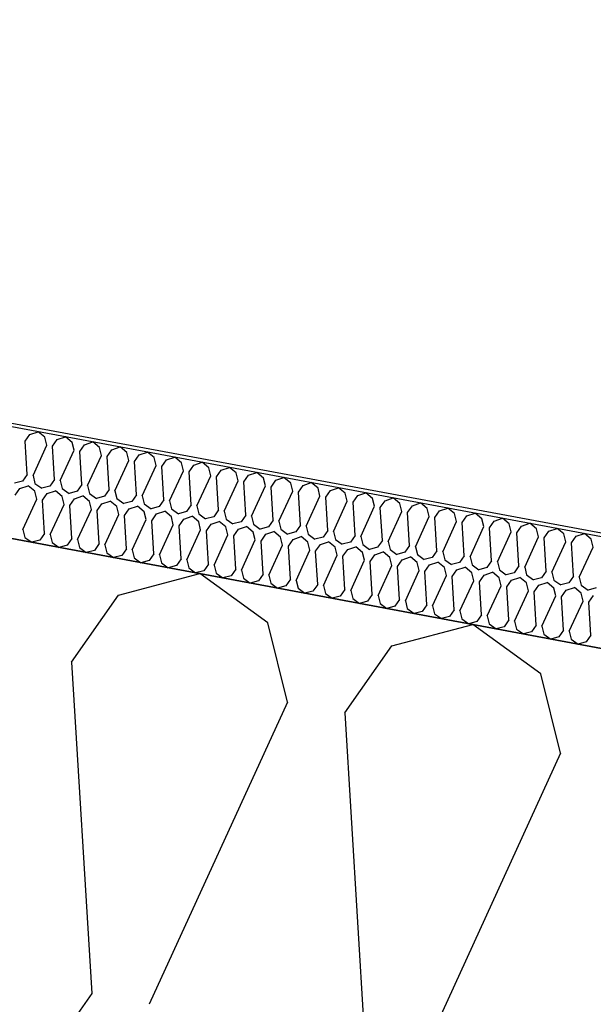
# Model space of a CAD drawing. Header units: millimetres. Extents: x -20520 to 12860, y -2780 to 10870.
# Tile 55 of 147: x -8867 to -8710, y 7370 to 7639. Entities that reach past the tile are written whole.
import ezdxf

# ---------------------------------------------------------------- set-up
doc = ezdxf.new("R2010")
doc.units = ezdxf.units.MM
doc.header["$LTSCALE"] = 0.5
doc.header["$MEASUREMENT"] = 0
doc.linetypes.add('PLINE', pattern=[0])
for name, color, linetype in [('223- Bjelker (Skravur)(Nye konstruksjoner)', 7, 'Continuous'), ('262- Taktekking (Skravur)(Nye konstruksjoner)', 7, 'Continuous'), ('858- Detaljer(Nye konstruksjoner)', 7, 'Continuous')]:
    doc.layers.add(name, color=color, linetype=linetype)
doc.linetypes.add('Membran', pattern='A,0,[2,A-2607.160 Prinsippsnitt fløy F1.Shx,S=0.253968,R=0,X=0,Y=0],-32,0', length=32)
doc.dimstyles.new('GENERATED_STYLE__1', dxfattribs={"dimtxt": 0.18, "dimasz": 76, "dimexe": 0.18, "dimexo": 0.0625, "dimgap": 0, "dimtad": 0, "dimtih": 1, "dimtoh": 1, "dimdec": 4, "dimzin": 0, "dimdsep": 46, "dimcen": 0.09, "dimadec": 0, "dimazin": 0, "dimtfac": 1, "dimtdec": 4, "dimtmove": 0, "dimatfit": 3, "dimldrblk": 'ARROWHEAD_17', "dimfxl": 1, "dimtolj": 1, "dimtzin": 0, "dimarcsym": 0})

# ---------------------------------------------------------------- blocks, each defined once
blk = doc.blocks.new('*X26')
at = {"layer": '262- Taktekking (Skravur)(Nye konstruksjoner)', "linetype": 'PLINE'}
for p, q in [((-8865.2, 7523.54), (-8863.92, 7525.37)), ((-8863.92, 7525.37), (-8861.67, 7526.12)), ((-8859.85, 7524.61), (-8861.67, 7526.12)), ((-8859.31, 7522.44), (-8859.85, 7524.61)), ((-8857.74, 7522.15), (-8856.46, 7523.98)), ((-8856.46, 7523.98), (-8854.21, 7524.73)), ((-8852.39, 7523.22), (-8854.21, 7524.73)), ((-8864.65, 7514.48), (-8865.2, 7523.54)), ((-8863.08, 7514.19), (-8859.31, 7522.44)), ((-8857.19, 7513.1), (-8857.74, 7522.15)), ((-8855.62, 7512.8), (-8851.85, 7521.05)), ((-8851.85, 7521.05), (-8852.39, 7523.22)), ((-8850.28, 7520.76), (-8849, 7522.59)), ((-8849, 7522.59), (-8846.75, 7523.34)), ((-8844.93, 7521.83), (-8846.75, 7523.34)), ((-8844.39, 7519.66), (-8844.93, 7521.83)), ((-8842.82, 7519.37), (-8841.54, 7521.2)), ((-8841.54, 7521.2), (-8839.29, 7521.96)), ((-8837.47, 7520.44), (-8839.29, 7521.96)), ((-8849.73, 7511.71), (-8850.28, 7520.76)), ((-8848.16, 7511.41), (-8844.39, 7519.66)), ((-8842.27, 7510.32), (-8842.82, 7519.37)), ((-8840.7, 7510.02), (-8836.93, 7518.27)), ((-8836.93, 7518.27), (-8837.47, 7520.44)), ((-8835.36, 7517.98), (-8834.08, 7519.81)), ((-8834.08, 7519.81), (-8831.83, 7520.57)), ((-8830.01, 7519.05), (-8831.83, 7520.57)), ((-8829.47, 7516.88), (-8830.01, 7519.05)), ((-8827.9, 7516.59), (-8826.62, 7518.42)), ((-8826.62, 7518.42), (-8824.37, 7519.18)), ((-8822.55, 7517.66), (-8824.37, 7519.18)), ((-8834.81, 7508.93), (-8835.36, 7517.98)), ((-8833.25, 7508.64), (-8829.47, 7516.88)), ((-8827.35, 7507.54), (-8827.9, 7516.59)), ((-8822.01, 7515.49), (-8822.55, 7517.66)), ((-8820.44, 7515.2), (-8819.16, 7517.03)), ((-8819.16, 7517.03), (-8816.91, 7517.79)), ((-8815.09, 7516.27), (-8816.91, 7517.79)), ((-8814.55, 7514.1), (-8815.09, 7516.27)), ((-8812.99, 7513.81), (-8811.7, 7515.64)), ((-8811.7, 7515.64), (-8809.46, 7516.4)), ((-8807.63, 7514.88), (-8809.46, 7516.4)), ((-8864.65, 7514.48), (-8865.93, 7512.66)), ((-8863.08, 7514.19), (-8862.55, 7512.03)), ((-8857.19, 7513.1), (-8858.47, 7511.27)), ((-8825.79, 7507.25), (-8822.01, 7515.49)), ((-8819.89, 7506.15), (-8820.44, 7515.2)), ((-8818.33, 7505.86), (-8814.55, 7514.1)), ((-8812.43, 7504.76), (-8812.99, 7513.81)), ((-8807.09, 7512.71), (-8807.63, 7514.88)), ((-8805.53, 7512.42), (-8804.24, 7514.25)), ((-8804.24, 7514.25), (-8802, 7515.01)), ((-8800.17, 7513.49), (-8802, 7515.01)), ((-8799.63, 7511.33), (-8800.17, 7513.49)), ((-8796.78, 7512.86), (-8794.54, 7513.62)), ((-8792.71, 7512.1), (-8794.54, 7513.62)), ((-8865.93, 7512.66), (-8868.15, 7512.07)), ((-8867.95, 7508.79), (-8866.67, 7510.62)), ((-8866.67, 7510.62), (-8864.42, 7511.38)), ((-8862.59, 7509.86), (-8864.42, 7511.38)), ((-8862.55, 7512.03), (-8860.69, 7510.68)), ((-8858.47, 7511.27), (-8860.69, 7510.68)), ((-8855.62, 7512.8), (-8855.09, 7510.64)), ((-8855.09, 7510.64), (-8853.23, 7509.29)), ((-8849.73, 7511.71), (-8851.01, 7509.88)), ((-8848.16, 7511.41), (-8847.63, 7509.25)), ((-8842.27, 7510.32), (-8843.55, 7508.49)), ((-8810.87, 7504.47), (-8807.09, 7512.71)), ((-8804.97, 7503.37), (-8805.53, 7512.42)), ((-8803.41, 7503.08), (-8799.63, 7511.33)), ((-8798.07, 7511.03), (-8796.78, 7512.86)), ((-8797.51, 7501.98), (-8798.07, 7511.03)), ((-8792.17, 7509.94), (-8792.71, 7512.1)), ((-8790.61, 7509.64), (-8789.33, 7511.47)), ((-8789.33, 7511.47), (-8787.08, 7512.23)), ((-8785.25, 7510.71), (-8787.08, 7512.23)), ((-8784.71, 7508.55), (-8785.25, 7510.71)), ((-8781.87, 7510.08), (-8779.62, 7510.84)), ((-8777.79, 7509.32), (-8779.62, 7510.84)), ((-8865.83, 7499.45), (-8862.06, 7507.69)), ((-8862.06, 7507.69), (-8862.59, 7509.86)), ((-8860.49, 7507.4), (-8859.21, 7509.23)), ((-8859.21, 7509.23), (-8856.96, 7509.99)), ((-8855.13, 7508.47), (-8856.96, 7509.99)), ((-8854.6, 7506.3), (-8855.13, 7508.47)), ((-8851.01, 7509.88), (-8853.23, 7509.29)), ((-8853.03, 7506.01), (-8851.75, 7507.84)), ((-8851.75, 7507.84), (-8849.5, 7508.6)), ((-8847.67, 7507.08), (-8849.5, 7508.6)), ((-8847.63, 7509.25), (-8845.77, 7507.9)), ((-8843.55, 7508.49), (-8845.77, 7507.9)), ((-8840.7, 7510.02), (-8840.17, 7507.86)), ((-8840.17, 7507.86), (-8838.31, 7506.51)), ((-8834.81, 7508.93), (-8836.09, 7507.1)), ((-8833.25, 7508.64), (-8832.71, 7506.47)), ((-8827.35, 7507.54), (-8828.63, 7505.71)), ((-8795.95, 7501.69), (-8792.17, 7509.94)), ((-8790.05, 7500.59), (-8790.61, 7509.64)), ((-8788.49, 7500.3), (-8784.71, 7508.55)), ((-8783.15, 7508.26), (-8781.87, 7510.08)), ((-8782.6, 7499.2), (-8783.15, 7508.26)), ((-8777.25, 7507.16), (-8777.79, 7509.32)), ((-8775.69, 7506.87), (-8774.41, 7508.69)), ((-8774.41, 7508.69), (-8772.16, 7509.45)), ((-8770.33, 7507.94), (-8772.16, 7509.45)), ((-8769.79, 7505.77), (-8770.33, 7507.94)), ((-8766.95, 7507.3), (-8764.7, 7508.06)), ((-8762.87, 7506.55), (-8764.7, 7508.06)), ((-8859.94, 7498.35), (-8860.49, 7507.4)), ((-8858.37, 7498.06), (-8854.6, 7506.3)), ((-8852.48, 7496.96), (-8853.03, 7506.01)), ((-8850.91, 7496.67), (-8847.14, 7504.92)), ((-8847.14, 7504.92), (-8847.67, 7507.08)), ((-8845.57, 7504.62), (-8844.29, 7506.45)), ((-8844.29, 7506.45), (-8842.04, 7507.21)), ((-8840.21, 7505.69), (-8842.04, 7507.21)), ((-8839.68, 7503.53), (-8840.21, 7505.69)), ((-8836.09, 7507.1), (-8838.31, 7506.51)), ((-8838.11, 7503.23), (-8836.83, 7505.06)), ((-8836.83, 7505.06), (-8834.58, 7505.82)), ((-8832.76, 7504.3), (-8834.58, 7505.82)), ((-8832.71, 7506.47), (-8830.85, 7505.12)), ((-8828.63, 7505.71), (-8830.85, 7505.12)), ((-8825.79, 7507.25), (-8825.25, 7505.08)), ((-8825.25, 7505.08), (-8823.39, 7503.74)), ((-8819.89, 7506.15), (-8821.17, 7504.32)), ((-8818.33, 7505.86), (-8817.79, 7503.69)), ((-8781.03, 7498.91), (-8777.25, 7507.16)), ((-8775.14, 7497.81), (-8775.69, 7506.87)), ((-8773.57, 7497.52), (-8769.79, 7505.77)), ((-8768.23, 7505.48), (-8766.95, 7507.3)), ((-8767.68, 7496.42), (-8768.23, 7505.48)), ((-8762.34, 7504.38), (-8762.87, 7506.55)), ((-8760.77, 7504.09), (-8759.49, 7505.92)), ((-8759.49, 7505.92), (-8757.24, 7506.67)), ((-8755.41, 7505.16), (-8757.24, 7506.67)), ((-8754.88, 7502.99), (-8755.41, 7505.16)), ((-8752.03, 7504.53), (-8749.78, 7505.28)), ((-8747.95, 7503.77), (-8749.78, 7505.28)), ((-8845.02, 7495.57), (-8845.57, 7504.62)), ((-8843.45, 7495.28), (-8839.68, 7503.53)), ((-8837.56, 7494.18), (-8838.11, 7503.23)), ((-8835.99, 7493.89), (-8832.22, 7502.14)), ((-8832.22, 7502.14), (-8832.76, 7504.3)), ((-8830.65, 7501.84), (-8829.37, 7503.67)), ((-8829.37, 7503.67), (-8827.12, 7504.43)), ((-8825.3, 7502.91), (-8827.12, 7504.43)), ((-8824.76, 7500.75), (-8825.3, 7502.91)), ((-8821.17, 7504.32), (-8823.39, 7503.74)), ((-8823.19, 7500.46), (-8821.91, 7502.28)), ((-8821.91, 7502.28), (-8819.66, 7503.04)), ((-8817.84, 7501.52), (-8819.66, 7503.04)), ((-8817.79, 7503.69), (-8815.93, 7502.35)), ((-8813.71, 7502.93), (-8815.93, 7502.35)), ((-8812.43, 7504.76), (-8813.71, 7502.93)), ((-8810.87, 7504.47), (-8810.33, 7502.3)), ((-8810.33, 7502.3), (-8808.47, 7500.96)), ((-8804.97, 7503.37), (-8806.26, 7501.54)), ((-8803.41, 7503.08), (-8802.87, 7500.91)), ((-8766.11, 7496.13), (-8762.34, 7504.38)), ((-8760.22, 7495.03), (-8760.77, 7504.09)), ((-8758.65, 7494.74), (-8754.88, 7502.99)), ((-8753.31, 7502.7), (-8752.03, 7504.53)), ((-8752.76, 7493.65), (-8753.31, 7502.7)), ((-8747.42, 7501.6), (-8747.95, 7503.77)), ((-8745.85, 7501.31), (-8744.57, 7503.14)), ((-8744.57, 7503.14), (-8742.32, 7503.89)), ((-8740.49, 7502.38), (-8742.32, 7503.89)), ((-8739.96, 7500.21), (-8740.49, 7502.38)), ((-8737.11, 7501.75), (-8734.86, 7502.51)), ((-8733.03, 7500.99), (-8734.86, 7502.51)), ((-8830.1, 7492.79), (-8830.65, 7501.84)), ((-8828.53, 7492.5), (-8824.76, 7500.75)), ((-8822.64, 7491.4), (-8823.19, 7500.46)), ((-8817.3, 7499.36), (-8817.84, 7501.52)), ((-8815.73, 7499.07), (-8814.45, 7500.89)), ((-8814.45, 7500.89), (-8812.2, 7501.65)), ((-8810.38, 7500.14), (-8812.2, 7501.65)), ((-8809.84, 7497.97), (-8810.38, 7500.14)), ((-8806.26, 7501.54), (-8808.47, 7500.96)), ((-8808.27, 7497.68), (-8806.99, 7499.5)), ((-8806.99, 7499.5), (-8804.74, 7500.26)), ((-8802.92, 7498.75), (-8804.74, 7500.26)), ((-8802.87, 7500.91), (-8801.01, 7499.57)), ((-8798.8, 7500.15), (-8801.01, 7499.57)), ((-8797.51, 7501.98), (-8798.8, 7500.15)), ((-8795.95, 7501.69), (-8795.41, 7499.52)), ((-8795.41, 7499.52), (-8793.55, 7498.18)), ((-8790.05, 7500.59), (-8791.34, 7498.76)), ((-8788.49, 7500.3), (-8787.95, 7498.13)), ((-8751.19, 7493.35), (-8747.42, 7501.6)), ((-8745.3, 7492.26), (-8745.85, 7501.31)), ((-8743.73, 7491.96), (-8739.96, 7500.21)), ((-8738.39, 7499.92), (-8737.11, 7501.75)), ((-8737.84, 7490.87), (-8738.39, 7499.92)), ((-8732.5, 7498.82), (-8733.03, 7500.99)), ((-8730.93, 7498.53), (-8729.65, 7500.36)), ((-8729.65, 7500.36), (-8727.4, 7501.12)), ((-8725.57, 7499.6), (-8727.4, 7501.12)), ((-8725.04, 7497.43), (-8725.57, 7499.6)), ((-8722.19, 7498.97), (-8719.94, 7499.73)), ((-8718.11, 7498.21), (-8719.94, 7499.73)), ((-8865.83, 7499.45), (-8865.29, 7497.28)), ((-8865.29, 7497.28), (-8863.44, 7495.94)), ((-8859.94, 7498.35), (-8861.22, 7496.52)), ((-8858.37, 7498.06), (-8857.83, 7495.89)), ((-8852.48, 7496.96), (-8853.76, 7495.13)), ((-8821.07, 7491.11), (-8817.3, 7499.36)), ((-8815.18, 7490.01), (-8815.73, 7499.07)), ((-8813.61, 7489.72), (-8809.84, 7497.97)), ((-8807.72, 7488.62), (-8808.27, 7497.68)), ((-8802.38, 7496.58), (-8802.92, 7498.75)), ((-8800.81, 7496.29), (-8799.53, 7498.12)), ((-8799.53, 7498.12), (-8797.28, 7498.87)), ((-8795.46, 7497.36), (-8797.28, 7498.87)), ((-8794.92, 7495.19), (-8795.46, 7497.36)), ((-8791.34, 7498.76), (-8793.55, 7498.18)), ((-8792.07, 7496.73), (-8789.82, 7497.48)), ((-8788, 7495.97), (-8789.82, 7497.48)), ((-8787.95, 7498.13), (-8786.09, 7496.79)), ((-8783.88, 7497.37), (-8786.09, 7496.79)), ((-8782.6, 7499.2), (-8783.88, 7497.37)), ((-8781.03, 7498.91), (-8780.49, 7496.74)), ((-8775.14, 7497.81), (-8776.42, 7495.98)), ((-8773.57, 7497.52), (-8773.03, 7495.35)), ((-8736.27, 7490.57), (-8732.5, 7498.82)), ((-8730.38, 7489.48), (-8730.93, 7498.53)), ((-8728.81, 7489.19), (-8725.04, 7497.43)), ((-8723.47, 7497.14), (-8722.19, 7498.97)), ((-8722.92, 7488.09), (-8723.47, 7497.14)), ((-8717.58, 7496.04), (-8718.11, 7498.21)), ((-8716.01, 7495.75), (-8714.73, 7497.58)), ((-8714.73, 7497.58), (-8712.48, 7498.34)), ((-8710.65, 7496.82), (-8712.48, 7498.34)), ((-8710.12, 7494.65), (-8710.65, 7496.82)), ((-8861.22, 7496.52), (-8863.44, 7495.94)), ((-8857.83, 7495.89), (-8855.98, 7494.55)), ((-8853.76, 7495.13), (-8855.98, 7494.55)), ((-8850.91, 7496.67), (-8850.37, 7494.5)), ((-8850.37, 7494.5), (-8848.52, 7493.16)), ((-8845.02, 7495.57), (-8846.3, 7493.74)), ((-8843.45, 7495.28), (-8842.91, 7493.11)), ((-8837.56, 7494.18), (-8838.84, 7492.35)), ((-8806.15, 7488.33), (-8802.38, 7496.58)), ((-8800.26, 7487.23), (-8800.81, 7496.29)), ((-8798.69, 7486.94), (-8794.92, 7495.19)), ((-8793.35, 7494.9), (-8792.07, 7496.73)), ((-8792.8, 7485.85), (-8793.35, 7494.9)), ((-8787.46, 7493.8), (-8788, 7495.97)), ((-8785.89, 7493.51), (-8784.61, 7495.34)), ((-8784.61, 7495.34), (-8782.36, 7496.09)), ((-8780.54, 7494.58), (-8782.36, 7496.09)), ((-8780, 7492.41), (-8780.54, 7494.58)), ((-8780.49, 7496.74), (-8778.63, 7495.4)), ((-8776.42, 7495.98), (-8778.63, 7495.4)), ((-8777.15, 7493.95), (-8774.9, 7494.71)), ((-8773.08, 7493.19), (-8774.9, 7494.71)), ((-8773.03, 7495.35), (-8771.17, 7494.01)), ((-8768.96, 7494.6), (-8771.17, 7494.01)), ((-8767.68, 7496.42), (-8768.96, 7494.6)), ((-8766.11, 7496.13), (-8765.57, 7493.96)), ((-8760.22, 7495.03), (-8761.5, 7493.21)), ((-8758.65, 7494.74), (-8758.11, 7492.58)), ((-8721.35, 7487.8), (-8717.58, 7496.04)), ((-8715.46, 7486.7), (-8716.01, 7495.75)), ((-8713.89, 7486.41), (-8710.12, 7494.65)), ((-8846.3, 7493.74), (-8848.52, 7493.16)), ((-8842.91, 7493.11), (-8841.06, 7491.77)), ((-8838.84, 7492.35), (-8841.06, 7491.77)), ((-8835.99, 7493.89), (-8835.45, 7491.72)), ((-8835.45, 7491.72), (-8833.6, 7490.38)), ((-8830.1, 7492.79), (-8831.38, 7490.96)), ((-8828.53, 7492.5), (-8828, 7490.33)), ((-8822.64, 7491.4), (-8823.92, 7489.57)), ((-8791.23, 7485.55), (-8787.46, 7493.8)), ((-8785.34, 7484.46), (-8785.89, 7493.51)), ((-8783.77, 7484.16), (-8780, 7492.41)), ((-8778.43, 7492.12), (-8777.15, 7493.95)), ((-8777.88, 7483.07), (-8778.43, 7492.12)), ((-8772.54, 7491.02), (-8773.08, 7493.19)), ((-8770.97, 7490.73), (-8769.69, 7492.56)), ((-8769.69, 7492.56), (-8767.44, 7493.32)), ((-8765.62, 7491.8), (-8767.44, 7493.32)), ((-8765.08, 7489.63), (-8765.62, 7491.8)), ((-8765.57, 7493.96), (-8763.71, 7492.62)), ((-8761.5, 7493.21), (-8763.71, 7492.62)), ((-8762.23, 7491.17), (-8759.98, 7491.93)), ((-8758.16, 7490.41), (-8759.98, 7491.93)), ((-8758.11, 7492.58), (-8756.25, 7491.23)), ((-8754.04, 7491.82), (-8756.25, 7491.23)), ((-8752.76, 7493.65), (-8754.04, 7491.82)), ((-8751.19, 7493.35), (-8750.65, 7491.19)), ((-8745.3, 7492.26), (-8746.58, 7490.43)), ((-8743.73, 7491.96), (-8743.19, 7489.8)), ((-8831.38, 7490.96), (-8833.6, 7490.38)), ((-8828, 7490.33), (-8826.14, 7488.99)), ((-8823.92, 7489.57), (-8826.14, 7488.99)), ((-8821.07, 7491.11), (-8820.54, 7488.94)), ((-8820.54, 7488.94), (-8818.68, 7487.6)), ((-8815.18, 7490.01), (-8816.46, 7488.18)), ((-8813.61, 7489.72), (-8813.08, 7487.55)), ((-8776.31, 7482.77), (-8772.54, 7491.02)), ((-8770.42, 7481.68), (-8770.97, 7490.73)), ((-8768.86, 7481.39), (-8765.08, 7489.63)), ((-8763.51, 7489.34), (-8762.23, 7491.17)), ((-8762.96, 7480.29), (-8763.51, 7489.34)), ((-8757.62, 7488.24), (-8758.16, 7490.41)), ((-8756.05, 7487.95), (-8754.77, 7489.78)), ((-8754.77, 7489.78), (-8752.52, 7490.54)), ((-8750.7, 7489.02), (-8752.52, 7490.54)), ((-8750.16, 7486.85), (-8750.7, 7489.02)), ((-8750.65, 7491.19), (-8748.79, 7489.84)), ((-8746.58, 7490.43), (-8748.79, 7489.84)), ((-8747.31, 7488.39), (-8745.07, 7489.15)), ((-8743.24, 7487.63), (-8745.07, 7489.15)), ((-8743.19, 7489.8), (-8741.34, 7488.45)), ((-8739.12, 7489.04), (-8741.34, 7488.45)), ((-8737.84, 7490.87), (-8739.12, 7489.04)), ((-8736.27, 7490.57), (-8735.73, 7488.41)), ((-8730.38, 7489.48), (-8731.66, 7487.65)), ((-8728.81, 7489.19), (-8728.27, 7487.02)), ((-8816.46, 7488.18), (-8818.68, 7487.6)), ((-8813.08, 7487.55), (-8811.22, 7486.21)), ((-8809, 7486.8), (-8811.22, 7486.21)), ((-8807.72, 7488.62), (-8809, 7486.8)), ((-8806.15, 7488.33), (-8805.62, 7486.16)), ((-8805.62, 7486.16), (-8803.76, 7484.82)), ((-8800.26, 7487.23), (-8801.54, 7485.41)), ((-8798.69, 7486.94), (-8798.16, 7484.78)), ((-8761.4, 7480), (-8757.62, 7488.24)), ((-8755.5, 7478.9), (-8756.05, 7487.95)), ((-8753.94, 7478.61), (-8750.16, 7486.85)), ((-8748.59, 7486.56), (-8747.31, 7488.39)), ((-8748.04, 7477.51), (-8748.59, 7486.56)), ((-8742.7, 7485.46), (-8743.24, 7487.63)), ((-8741.14, 7485.17), (-8739.85, 7487)), ((-8739.85, 7487), (-8737.61, 7487.76)), ((-8735.78, 7486.24), (-8737.61, 7487.76)), ((-8735.24, 7484.08), (-8735.78, 7486.24)), ((-8735.73, 7488.41), (-8733.88, 7487.06)), ((-8731.66, 7487.65), (-8733.88, 7487.06)), ((-8732.39, 7485.61), (-8730.15, 7486.37)), ((-8728.32, 7484.85), (-8730.15, 7486.37)), ((-8728.27, 7487.02), (-8726.42, 7485.67)), ((-8724.2, 7486.26), (-8726.42, 7485.67)), ((-8722.92, 7488.09), (-8724.2, 7486.26)), ((-8721.35, 7487.8), (-8720.81, 7485.63)), ((-8715.46, 7486.7), (-8716.74, 7484.87)), ((-8713.89, 7486.41), (-8713.35, 7484.24)), ((-8801.54, 7485.41), (-8803.76, 7484.82)), ((-8798.16, 7484.78), (-8796.3, 7483.43)), ((-8794.08, 7484.02), (-8796.3, 7483.43)), ((-8792.8, 7485.85), (-8794.08, 7484.02)), ((-8791.23, 7485.55), (-8790.7, 7483.39)), ((-8790.7, 7483.39), (-8788.84, 7482.04)), ((-8785.34, 7484.46), (-8786.62, 7482.63)), ((-8783.77, 7484.16), (-8783.24, 7482)), ((-8746.48, 7477.22), (-8742.7, 7485.46)), ((-8740.58, 7476.12), (-8741.14, 7485.17)), ((-8739.02, 7475.83), (-8735.24, 7484.08)), ((-8733.68, 7483.78), (-8732.39, 7485.61)), ((-8733.12, 7474.73), (-8733.68, 7483.78)), ((-8727.78, 7482.69), (-8728.32, 7484.85)), ((-8726.22, 7482.39), (-8724.93, 7484.22)), ((-8724.93, 7484.22), (-8722.69, 7484.98)), ((-8720.86, 7483.46), (-8722.69, 7484.98)), ((-8720.32, 7481.3), (-8720.86, 7483.46)), ((-8720.81, 7485.63), (-8718.96, 7484.29)), ((-8716.74, 7484.87), (-8718.96, 7484.29)), ((-8717.48, 7482.83), (-8715.23, 7483.59)), ((-8713.4, 7482.07), (-8715.23, 7483.59)), ((-8713.35, 7484.24), (-8711.5, 7482.9)), ((-8709.28, 7483.48), (-8711.5, 7482.9)), ((-8786.62, 7482.63), (-8788.84, 7482.04)), ((-8783.24, 7482), (-8781.38, 7480.65)), ((-8779.16, 7481.24), (-8781.38, 7480.65)), ((-8777.88, 7483.07), (-8779.16, 7481.24)), ((-8776.31, 7482.77), (-8775.78, 7480.61)), ((-8770.42, 7481.68), (-8771.7, 7479.85)), ((-8768.86, 7481.39), (-8768.32, 7479.22)), ((-8731.56, 7474.44), (-8727.78, 7482.69)), ((-8725.66, 7473.34), (-8726.22, 7482.39)), ((-8724.1, 7473.05), (-8720.32, 7481.3)), ((-8718.76, 7481.01), (-8717.48, 7482.83)), ((-8718.2, 7471.95), (-8718.76, 7481.01)), ((-8712.86, 7479.91), (-8713.4, 7482.07)), ((-8711.3, 7479.62), (-8710.02, 7481.44)), ((-8775.78, 7480.61), (-8773.92, 7479.26)), ((-8771.7, 7479.85), (-8773.92, 7479.26)), ((-8768.32, 7479.22), (-8766.46, 7477.87)), ((-8764.24, 7478.46), (-8766.46, 7477.87)), ((-8762.96, 7480.29), (-8764.24, 7478.46)), ((-8761.4, 7480), (-8760.86, 7477.83)), ((-8755.5, 7478.9), (-8756.78, 7477.07)), ((-8753.94, 7478.61), (-8753.4, 7476.44)), ((-8716.64, 7471.66), (-8712.86, 7479.91)), ((-8710.75, 7470.56), (-8711.3, 7479.62)), ((-8760.86, 7477.83), (-8759, 7476.49)), ((-8756.78, 7477.07), (-8759, 7476.49)), ((-8753.4, 7476.44), (-8751.54, 7475.1)), ((-8749.32, 7475.68), (-8751.54, 7475.1)), ((-8748.04, 7477.51), (-8749.32, 7475.68)), ((-8746.48, 7477.22), (-8745.94, 7475.05)), ((-8740.58, 7476.12), (-8741.86, 7474.29)), ((-8739.02, 7475.83), (-8738.48, 7473.66)), ((-8745.94, 7475.05), (-8744.08, 7473.71)), ((-8741.86, 7474.29), (-8744.08, 7473.71)), ((-8738.48, 7473.66), (-8736.62, 7472.32)), ((-8734.41, 7472.9), (-8736.62, 7472.32)), ((-8733.12, 7474.73), (-8734.41, 7472.9)), ((-8731.56, 7474.44), (-8731.02, 7472.27)), ((-8725.66, 7473.34), (-8726.95, 7471.51)), ((-8724.1, 7473.05), (-8723.56, 7470.88)), ((-8731.02, 7472.27), (-8729.16, 7470.93)), ((-8726.95, 7471.51), (-8729.16, 7470.93)), ((-8723.56, 7470.88), (-8721.7, 7469.54)), ((-8719.49, 7470.12), (-8721.7, 7469.54)), ((-8718.2, 7471.95), (-8719.49, 7470.12)), ((-8716.64, 7471.66), (-8716.1, 7469.49)), ((-8710.75, 7470.56), (-8712.03, 7468.73)), ((-8716.1, 7469.49), (-8714.24, 7468.15)), ((-8712.03, 7468.73), (-8714.24, 7468.15))]:
    blk.add_line(p, q, dxfattribs=at)
blk = doc.blocks.new('*X27')
at = {"layer": '223- Bjelker (Skravur)(Nye konstruksjoner)', "linetype": 'PLINE'}
for p, q in [((-8839.73, 7481.55), (-8817.56, 7487.39)), ((-8798.99, 7473.96), (-8817.56, 7487.39)), ((-8852.54, 7463.26), (-8839.73, 7481.55)), ((-8793.62, 7452.29), (-8798.99, 7473.96)), ((-8765.13, 7467.65), (-8742.97, 7473.5)), ((-8724.39, 7460.06), (-8742.97, 7473.5)), ((-8777.94, 7449.37), (-8765.13, 7467.65)), ((-8852.54, 7463.26), (-8847.03, 7372.73)), ((-8719.02, 7438.4), (-8724.39, 7460.06)), ((-8793.62, 7452.29), (-8831.35, 7369.81)), ((-8777.94, 7449.37), (-8772.43, 7358.84)), ((-8719.02, 7438.4), (-8756.76, 7355.92)), ((-8847.03, 7372.73), (-8859.84, 7354.45))]:
    blk.add_line(p, q, dxfattribs=at)
blk = doc.blocks.new('ARROWHEAD_17')
at = {"linetype": 'Continuous'}
for p, q in [((-0.1876, -0.7), (0.1876, 0.7)), ((0, 0), (-1, 0))]:
    blk.add_line(p, q, dxfattribs=at)

msp = doc.modelspace()

# ---------------------------------------------------------------- linework, layer by layer
at = {"layer": '223- Bjelker (Skravur)(Nye konstruksjoner)', "linetype": 'PLINE', "flags": 128}
msp.add_lwpolyline([(-12900, 7942.55), (-6445.74, 6740.5), (-6445.74, 7045.66), (-12900, 8247.71)], close=True, dxfattribs=at)
at = {"layer": '262- Taktekking (Skravur)(Nye konstruksjoner)', "linetype": 'PLINE', "flags": 128}
msp.add_lwpolyline([(-12880, 8243.99), (-6225.74, 7004.69), (-6225.74, 7035.2), (-12880, 8274.5)], close=True, dxfattribs=at)
at = {"layer": '858- Detaljer(Nye konstruksjoner)', "linetype": 'Membran'}
msp.add_lwpolyline([(-13179, 8522.78), (-13179, 8579.38), (-12879, 8541.5), (-12879, 8275.33), (-6224.74, 7036.03), (-6224.74, 6860.37), (-729, 6722.98), (-729, 6653), (-231, 6653), (-231, 6950)], dxfattribs=at)

# ---------------------------------------------------------------- block references
at = {"layer": '223- Bjelker (Skravur)(Nye konstruksjoner)', "linetype": 'PLINE'}
msp.add_blockref('*X27', (0, 0), dxfattribs=at)
at = {"layer": '262- Taktekking (Skravur)(Nye konstruksjoner)', "linetype": 'PLINE'}
msp.add_blockref('*X26', (0, 0), dxfattribs=at)

# ---------------------------------------------------------------- leaders
at = {"layer": '858- Detaljer(Nye konstruksjoner)', "linetype": 'PLINE', "annotation_type": 0, "has_hookline": 1, "hookline_direction": 0, "text_width": 2111.8}
msp.add_leader([(-10986.77, 7346.87), (-10748.78, 8670.17), (-10331.57, 8624.74)], dimstyle='GENERATED_STYLE__1', dxfattribs=at)

doc.saveas('drawing.dxf')
